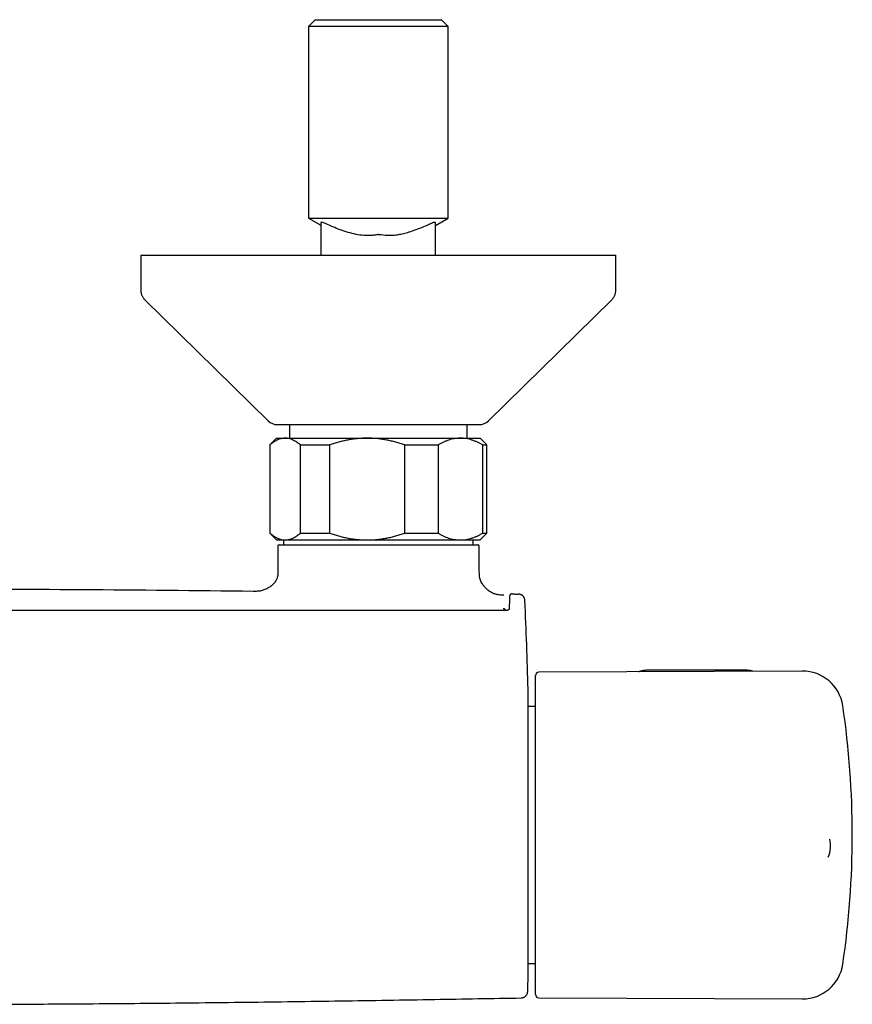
# Model space of a CAD drawing. Header units: millimetres. Extents: x 8 to 1625, y 12 to 2560.
# Tile 6 of 39: x 848 to 971, y 1181 to 1326. Entities that reach past the tile are written whole.
import ezdxf

# ---------------------------------------------------------------- set-up
doc = ezdxf.new("R2010")
doc.units = ezdxf.units.MM

msp = doc.modelspace()

# ---------------------------------------------------------------- linework, layer by layer
at = {"color": 7, "linetype": 'Continuous', "lineweight": 30}
for p, q in [((891.8, 1326.1), (890.8, 1325.1)), ((891.8, 1326.1), (901.1, 1326.1)), ((901.1, 1326.1), (910.4, 1326.1)), ((911.4, 1325.1), (910.4, 1326.1)), ((890.8, 1325.1), (890.8, 1296.85)), ((901.1, 1325.1), (890.8, 1325.1)), ((911.4, 1325.1), (901.1, 1325.1)), ((911.4, 1296.85), (911.4, 1325.1)), ((890.8, 1296.85), (892.63, 1295.8)), ((890.8, 1296.85), (911.4, 1296.85)), ((909.55, 1295.78), (911.39, 1296.85)), ((892.65, 1295.84), (892.65, 1293.1)), ((909.55, 1293.1), (909.55, 1296.1)), ((909.55, 1293.1), (909.55, 1295.79)), ((892.65, 1293.1), (892.65, 1291.4)), ((892.65, 1293.1), (892.65, 1293.1)), ((909.55, 1291.4), (909.55, 1293.1)), ((909.55, 1291.4), (909.55, 1293.1)), ((866.1, 1291.4), (866.1, 1286.24)), ((866.1, 1291.4), (936.1, 1291.4)), ((936.1, 1286.24), (936.1, 1291.4)), ((866.7, 1284.81), (884.85, 1266.97)), ((917.35, 1266.97), (935.5, 1284.81)), ((886.25, 1266.4), (915.95, 1266.4)), ((888, 1266.4), (888, 1264.4)), ((914.2, 1264.4), (914.2, 1266.4)), ((886.1, 1264.4), (885.1, 1263.4)), ((886.1, 1264.4), (887.37, 1264.4)), ((887.37, 1264.4), (899.47, 1264.4)), ((899.47, 1264.4), (913.2, 1264.4)), ((913.2, 1264.4), (916.1, 1264.4)), ((917.1, 1263.4), (916.1, 1264.4)), ((885.1, 1263.4), (885.1, 1250.4)), ((885.1, 1263.4), (885.13, 1263.4)), ((885.13, 1263.4), (885.13, 1250.4)), ((889.61, 1263.4), (893.93, 1263.4)), ((889.61, 1250.4), (889.61, 1263.4)), ((893.93, 1263.4), (893.93, 1250.4)), ((905, 1250.4), (905, 1263.4)), ((905, 1263.4), (909.91, 1263.4)), ((909.91, 1263.4), (909.91, 1250.4)), ((916.49, 1250.4), (916.49, 1263.4)), ((916.49, 1263.4), (917.1, 1263.4)), ((917.1, 1250.4), (917.1, 1263.4)), ((885.1, 1250.4), (886.1, 1249.4)), ((885.1, 1250.4), (885.13, 1250.4)), ((889.61, 1250.4), (893.93, 1250.4)), ((905, 1250.4), (909.91, 1250.4)), ((916.1, 1249.4), (917.1, 1250.4)), ((916.49, 1250.4), (917.1, 1250.4)), ((886.1, 1249.4), (887.37, 1249.4)), ((886.3, 1248.5), (886.3, 1244.9)), ((886.5, 1248.7), (915.79, 1248.7)), ((887.14, 1249.4), (887.14, 1248.7)), ((887.37, 1249.4), (899.47, 1249.4)), ((899.47, 1249.4), (913.2, 1249.4)), ((913.2, 1249.4), (916.1, 1249.4)), ((915.06, 1248.7), (915.06, 1249.4)), ((915.99, 1244.9), (915.99, 1248.5)), ((919.62, 1241.27), (919.62, 1241.27)), ((919.63, 1241.27), (919.67, 1241.26)), ((920.81, 1241.44), (920.81, 1241.44)), ((919.8, 1239.11), (919.8, 1238.99)), ((963.6, 1230.07), (924.76, 1229.9)), ((954.91, 1230.21), (941.11, 1230.21)), ((924.26, 1204.3), (924.26, 1229.4)), ((923.17, 1184.39), (923.17, 1227.41)), ((924.26, 1224.85), (923.17, 1224.85)), ((967.63, 1205.28), (967.63, 1205.29)), ((924.26, 1182.4), (924.26, 1204.3)), ((923.17, 1186.95), (924.26, 1186.95)), ((924.76, 1181.9), (963.6, 1181.73))]:
    msp.add_line(p, q, dxfattribs=at)
at = {"color": 7, "linetype": 'Continuous', "lineweight": 30, "flags": 128}
msp.add_lwpolyline([(920.82, 1241.44), (920.94, 1241.44), (921.05, 1241.44), (921.16, 1241.44), (921.28, 1241.43), (921.39, 1241.43), (921.5, 1241.43), (921.62, 1241.43), (921.73, 1241.43)], dxfattribs=at)
at = {"color": 7, "linetype": 'Continuous', "lineweight": 30}
for centre, radius, start, end in [((886.25, 1268.4), 2, 225.4958, 270), ((915.95, 1268.4), 2, 270, 314.5042), ((886.5, 1248.5), 0.2, 90, 180), ((915.79, 1248.5), 0.2, 0, 90), ((826.1, -3758.07), 5000.21, 89.35207, 89.93125), ((123.46, 1205.9), 800, 1.54039, 2.47664), ((924.76, 1229.4), 0.5, 90.25, 180), ((963.62, 1224.07), 6, 8.4268, 90.25), ((840.96, 1205.9), 130, 351.5732, 8.4268), ((963.76, 1204.27), 4, 336.0861, 14.7997), ((963.62, 1187.73), 6, 269.75, 351.5732), ((123.46, 1205.9), 800, 358.35228, 358.45961), ((924.76, 1182.4), 0.5, 180, 269.75)]:
    msp.add_arc(centre, radius, start, end, dxfattribs=at)
for points, knots in [([(909.55, 1296.1), (909.55, 1296.11), (909.55, 1296.13), (909.54, 1296.17), (909.51, 1296.2), (909.45, 1296.22), (909.36, 1296.22), (909.29, 1296.2), (909.2, 1296.18), (909.03, 1296.11), (908.8, 1296), (908.44, 1295.84), (907.8, 1295.57), (906.92, 1295.2), (905.91, 1294.84), (905.02, 1294.58), (904.25, 1294.4), (903.39, 1294.27), (902.39, 1294.25), (901.62, 1294.35), (901.19, 1294.41), (901.11, 1294.43), (901.05, 1294.41), (900.91, 1294.39), (900.59, 1294.34), (899.92, 1294.27), (898.96, 1294.27), (897.8, 1294.43), (896.63, 1294.73), (895.5, 1295.1), (894.39, 1295.56), (893.58, 1295.94), (893.05, 1296.16), (892.82, 1296.22), (892.68, 1296.23), (892.6, 1296.11), (892.63, 1295.92), (892.64, 1295.79), (892.64, 1295.81), (892.64, 1295.82)], [0, 0, 0, 0, 0.0070907, 0.0165644, 0.0250347, 0.0391035, 0.0449064, 0.0500833, 0.0548806, 0.059611, 0.0747353, 0.0894741, 0.1118652, 0.1666432, 0.2164504, 0.2548967, 0.2899705, 0.3229101, 0.371757, 0.4251585, 0.4297815, 0.4324316, 0.4349895, 0.4385296, 0.4524127, 0.4791258, 0.5309562, 0.5825738, 0.6368243, 0.6923787, 0.7421997, 0.7951106, 0.8090398, 0.8215048, 0.8339612, 0.8478211, 0.9183556, 0.9690827, 1, 1, 1, 1]), ([(866.1, 1286.24), (866.1, 1286.17), (866.1, 1286.03), (866.13, 1285.84), (866.18, 1285.64), (866.25, 1285.46), (866.33, 1285.29), (866.43, 1285.12), (866.56, 1284.96), (866.65, 1284.86), (866.7, 1284.81)], [0, 0, 0, 0, 0.129502, 0.255184, 0.378256, 0.5, 0.621744, 0.744816, 0.870498, 1, 1, 1, 1]), ([(935.5, 1284.81), (935.55, 1284.86), (935.64, 1284.96), (935.76, 1285.12), (935.87, 1285.29), (935.95, 1285.46), (936.02, 1285.64), (936.06, 1285.84), (936.09, 1286.03), (936.1, 1286.17), (936.1, 1286.24)], [0, 0, 0, 0, 0.129502, 0.255184, 0.378256, 0.5, 0.621744, 0.744816, 0.870498, 1, 1, 1, 1]), ([(887.37, 1264.4), (887.34, 1264.4), (887.23, 1264.4), (887.02, 1264.38), (886.75, 1264.33), (886.48, 1264.24), (886.21, 1264.13), (885.93, 1263.99), (885.66, 1263.82), (885.39, 1263.62), (885.22, 1263.47), (885.13, 1263.4)], [0, 0, 0, 0, 0.034085, 0.152699, 0.271315, 0.390844, 0.510376, 0.632431, 0.75449, 0.877243, 1, 1, 1, 1]), ([(889.61, 1263.4), (889.52, 1263.47), (889.35, 1263.62), (889.08, 1263.82), (888.8, 1263.99), (888.52, 1264.13), (888.24, 1264.25), (887.95, 1264.34), (887.66, 1264.39), (887.47, 1264.4), (887.37, 1264.4)], [0, 0, 0, 0, 0.122973, 0.245942, 0.369581, 0.493217, 0.619375, 0.745529, 0.872765, 1, 1, 1, 1]), ([(899.47, 1264.4), (899.4, 1264.4), (899.12, 1264.4), (898.6, 1264.38), (897.93, 1264.33), (897.26, 1264.24), (896.6, 1264.13), (895.93, 1263.99), (895.26, 1263.82), (894.59, 1263.62), (894.15, 1263.47), (893.93, 1263.4)], [0, 0, 0, 0, 0.034085, 0.153093, 0.272216, 0.39135, 0.510374, 0.63243, 0.754489, 0.877243, 1, 1, 1, 1]), ([(905, 1263.4), (904.78, 1263.47), (904.34, 1263.62), (903.68, 1263.82), (903, 1263.99), (902.31, 1264.13), (901.61, 1264.25), (900.9, 1264.34), (900.19, 1264.39), (899.71, 1264.4), (899.47, 1264.4)], [0, 0, 0, 0, 0.122898, 0.246192, 0.369483, 0.494367, 0.619247, 0.745935, 0.87262, 1, 1, 1, 1]), ([(913.2, 1264.4), (913.16, 1264.4), (912.99, 1264.4), (912.69, 1264.38), (912.29, 1264.33), (911.89, 1264.24), (911.49, 1264.13), (911.09, 1263.99), (910.69, 1263.82), (910.3, 1263.62), (910.04, 1263.47), (909.91, 1263.4)], [0, 0, 0, 0, 0.031426, 0.150353, 0.269282, 0.389133, 0.508986, 0.631385, 0.753788, 0.876892, 1, 1, 1, 1]), ([(916.49, 1263.4), (916.36, 1263.47), (916.1, 1263.62), (915.7, 1263.82), (915.3, 1263.99), (914.89, 1264.13), (914.47, 1264.25), (914.05, 1264.34), (913.62, 1264.39), (913.34, 1264.4), (913.2, 1264.4)], [0, 0, 0, 0, 0.122973, 0.245942, 0.369581, 0.493217, 0.619375, 0.745529, 0.872765, 1, 1, 1, 1]), ([(885.13, 1250.4), (885.22, 1250.33), (885.39, 1250.18), (885.66, 1249.98), (885.94, 1249.81), (886.22, 1249.66), (886.5, 1249.55), (886.79, 1249.46), (887.08, 1249.41), (887.27, 1249.4), (887.37, 1249.4)], [0, 0, 0, 0, 0.122973, 0.245942, 0.369581, 0.493217, 0.619375, 0.745529, 0.872765, 1, 1, 1, 1]), ([(887.37, 1249.4), (887.4, 1249.4), (887.51, 1249.4), (887.72, 1249.42), (887.99, 1249.47), (888.26, 1249.56), (888.53, 1249.67), (888.81, 1249.81), (889.08, 1249.98), (889.35, 1250.18), (889.52, 1250.33), (889.61, 1250.4)], [0, 0, 0, 0, 0.034085, 0.152699, 0.271315, 0.390844, 0.510376, 0.632431, 0.75449, 0.877243, 1, 1, 1, 1]), ([(893.93, 1250.4), (894.15, 1250.33), (894.59, 1250.18), (895.26, 1249.98), (895.94, 1249.81), (896.63, 1249.66), (897.33, 1249.55), (898.03, 1249.46), (898.75, 1249.41), (899.23, 1249.4), (899.47, 1249.4)], [0, 0, 0, 0, 0.122973, 0.245942, 0.370366, 0.494836, 0.619247, 0.745529, 0.87262, 1, 1, 1, 1]), ([(899.47, 1249.4), (899.53, 1249.4), (899.82, 1249.4), (900.33, 1249.42), (901, 1249.47), (901.67, 1249.56), (902.34, 1249.67), (903.01, 1249.81), (903.68, 1249.98), (904.35, 1250.18), (904.78, 1250.33), (905, 1250.4)], [0, 0, 0, 0, 0.034085, 0.152946, 0.271869, 0.390736, 0.511535, 0.632337, 0.754871, 0.877452, 1, 1, 1, 1]), ([(909.91, 1250.4), (910.03, 1250.33), (910.29, 1250.18), (910.67, 1249.99), (911.06, 1249.82), (911.46, 1249.68), (911.86, 1249.56), (912.27, 1249.48), (912.68, 1249.42), (912.99, 1249.4), (913.16, 1249.4), (913.2, 1249.4)], [0, 0, 0, 0, 0.119246, 0.238489, 0.358338, 0.478183, 0.600299, 0.722411, 0.845493, 0.968574, 1, 1, 1, 1]), ([(913.2, 1249.4), (913.33, 1249.4), (913.61, 1249.41), (914.02, 1249.46), (914.43, 1249.54), (914.85, 1249.65), (915.26, 1249.8), (915.67, 1249.97), (916.08, 1250.17), (916.35, 1250.32), (916.49, 1250.4)], [0, 0, 0, 0, 0.122618, 0.245238, 0.368878, 0.492521, 0.618996, 0.745475, 0.872735, 1, 1, 1, 1]), ([(886.3, 1244.9), (886.3, 1244.8), (886.3, 1244.61), (886.29, 1244.33), (886.26, 1244.09), (886.21, 1243.87), (886.15, 1243.67), (886.07, 1243.49), (885.99, 1243.34), (885.91, 1243.23), (885.81, 1243.09), (885.66, 1242.93), (885.45, 1242.74), (885.22, 1242.55), (884.96, 1242.37), (884.68, 1242.21), (884.4, 1242.07), (884.11, 1241.97), (883.82, 1241.89), (883.53, 1241.85), (883.23, 1241.82), (882.95, 1241.82), (882.77, 1241.82), (882.69, 1241.82)], [0, 0, 0, 0, 0.054085, 0.103137, 0.147317, 0.186912, 0.222175, 0.260251, 0.291318, 0.314701, 0.335766, 0.381887, 0.432986, 0.488061, 0.545579, 0.603727, 0.660401, 0.715116, 0.769802, 0.825631, 0.883696, 0.945024, 1, 1, 1, 1]), ([(919.62, 1241.27), (919.51, 1241.27), (919.28, 1241.27), (918.95, 1241.29), (918.64, 1241.34), (918.38, 1241.4), (918.16, 1241.47), (917.98, 1241.55), (917.84, 1241.61), (917.73, 1241.68), (917.62, 1241.74), (917.51, 1241.81), (917.41, 1241.89), (917.31, 1241.97), (917.21, 1242.05), (917.11, 1242.13), (917, 1242.24), (916.87, 1242.37), (916.73, 1242.52), (916.58, 1242.7), (916.42, 1242.92), (916.28, 1243.18), (916.15, 1243.47), (916.06, 1243.79), (916.01, 1244.14), (915.99, 1244.51), (915.99, 1244.77), (915.99, 1244.9)], [0, 0, 0, 0, 0.058261, 0.118067, 0.171143, 0.21776, 0.257871, 0.291062, 0.316652, 0.337546, 0.358907, 0.380769, 0.403027, 0.425565, 0.445022, 0.466486, 0.493065, 0.524689, 0.561025, 0.601428, 0.644842, 0.697592, 0.752122, 0.808833, 0.868509, 0.932014, 1, 1, 1, 1]), ([(920.78, 1241.44), (920.78, 1241.44), (920.77, 1241.44), (920.75, 1241.44), (920.73, 1241.43), (920.71, 1241.43), (920.69, 1241.42), (920.68, 1241.42), (920.66, 1241.41), (920.65, 1241.41), (920.64, 1241.4), (920.63, 1241.4), (920.62, 1241.39), (920.62, 1241.39), (920.61, 1241.38), (920.6, 1241.38), (920.59, 1241.37), (920.58, 1241.36), (920.57, 1241.36), (920.56, 1241.35), (920.56, 1241.35), (920.55, 1241.34), (920.54, 1241.33), (920.53, 1241.33), (920.52, 1241.32), (920.51, 1241.31), (920.5, 1241.3), (920.5, 1241.29), (920.49, 1241.28), (920.48, 1241.26), (920.47, 1241.23), (920.46, 1241.17), (920.46, 1241.08), (920.45, 1240.96), (920.44, 1240.8), (920.43, 1240.59), (920.43, 1240.36), (920.42, 1240.12), (920.41, 1239.87), (920.41, 1239.59), (920.4, 1239.38), (920.4, 1239.28)], [0, 0, 0, 0, 0.028757, 0.072895, 0.114665, 0.154068, 0.190461, 0.224571, 0.256395, 0.285936, 0.313667, 0.339031, 0.362192, 0.383873, 0.40416, 0.428618, 0.450689, 0.470374, 0.481658, 0.491973, 0.501321, 0.510034, 0.520438, 0.532984, 0.550519, 0.571026, 0.59456, 0.621189, 0.643402, 0.667346, 0.692995, 0.720353, 0.749414, 0.780161, 0.812597, 0.846721, 0.882526, 0.910484, 0.939382, 0.96922, 1, 1, 1, 1]), ([(922.71, 1240.47), (922.7, 1240.52), (922.69, 1240.63), (922.65, 1240.76), (922.61, 1240.87), (922.56, 1240.96), (922.48, 1241.06), (922.39, 1241.16), (922.29, 1241.24), (922.19, 1241.3), (922.09, 1241.35), (921.97, 1241.39), (921.85, 1241.42), (921.77, 1241.42), (921.73, 1241.43)], [0, 0, 0, 0, 0.104037, 0.206983, 0.27418, 0.339689, 0.410037, 0.533183, 0.602305, 0.675858, 0.753229, 0.833653, 0.916236, 1, 1, 1, 1]), ([(922.71, 1240.47), (922.71, 1240.47), (922.71, 1240.47), (922.71, 1240.47), (922.71, 1240.47), (922.71, 1240.47)], [0, 0, 0, 0, 0.499464, 0.996092, 1, 1, 1, 1]), ([(919.9, 1238.99), (919.67, 1238.99), (919.23, 1238.99), (918.59, 1238.99), (917.98, 1238.99), (917.41, 1238.99), (916.89, 1238.99), (916.4, 1238.99), (915.96, 1238.99), (915.55, 1238.99), (915.18, 1238.99), (914.85, 1238.99), (914.53, 1238.99), (914.23, 1239), (913.93, 1239), (913.63, 1239), (913.32, 1239), (912.68, 1239), (911.7, 1239), (910.38, 1239), (907.14, 1239), (900.13, 1239.01), (889.79, 1239.01), (878.06, 1239.01), (866.06, 1239.02), (853.34, 1239.02), (841.78, 1239.02), (834.7, 1239.02), (832.1, 1239.02)], [0, 0, 0, 0, 0.007787, 0.015131, 0.022032, 0.02849, 0.034505, 0.039982, 0.045031, 0.049652, 0.053847, 0.057686, 0.061142, 0.064564, 0.068009, 0.071478, 0.074969, 0.078483, 0.093372, 0.10842, 0.123468, 0.204085, 0.348042, 0.476576, 0.60511, 0.758127, 0.911144, 1, 1, 1, 1]), ([(919.8, 1239.11), (919.79, 1239.12), (919.79, 1239.16), (919.74, 1239.2), (919.69, 1239.23), (919.64, 1239.25), (919.57, 1239.26), (919.53, 1239.26), (919.5, 1239.26)], [0, 0, 0, 0, 0.219303, 0.449549, 0.575076, 0.70826, 0.848831, 1, 1, 1, 1]), ([(919.8, 1239.11), (919.79, 1239.09), (919.78, 1239.06), (919.73, 1239.02), (919.69, 1239), (919.66, 1238.99), (919.65, 1238.99)], [0, 0, 0, 0, 0.387223, 0.668566, 0.887289, 1, 1, 1, 1]), ([(920.4, 1239.28), (920.4, 1239.27), (920.4, 1239.25), (920.39, 1239.21), (920.37, 1239.17), (920.34, 1239.14), (920.32, 1239.12), (920.29, 1239.1), (920.25, 1239.08), (920.19, 1239.05), (920.13, 1239.02), (920.06, 1239.01), (919.99, 1238.99), (919.93, 1238.99), (919.9, 1238.99)], [0, 0, 0, 0, 0.095225, 0.178912, 0.314905, 0.383228, 0.433299, 0.46887, 0.544828, 0.657023, 0.727362, 0.807573, 0.898158, 1, 1, 1, 1]), ([(941.11, 1230.21), (941.08, 1230.21), (940.96, 1230.21), (940.78, 1230.2), (940.57, 1230.19), (940.36, 1230.16), (940.15, 1230.13), (939.94, 1230.09), (939.73, 1230.05), (939.57, 1230), (939.48, 1229.97), (939.45, 1229.97)], [0, 0, 0, 0, 0.0676095, 0.1935726, 0.3195736, 0.44562, 0.5717296, 0.6979192, 0.8242039, 0.9505963, 1, 1, 1, 1]), ([(956.31, 1230.04), (956.28, 1230.05), (956.18, 1230.07), (956.01, 1230.11), (955.8, 1230.15), (955.59, 1230.17), (955.38, 1230.19), (955.17, 1230.21), (955.01, 1230.21), (954.93, 1230.21), (954.91, 1230.21)], [0, 0, 0, 0, 0.070004, 0.221213, 0.372339, 0.523393, 0.67439, 0.825348, 0.968358, 1, 1, 1, 1]), ([(842.65, 1180.94), (846.39, 1180.96), (854.76, 1180.99), (867.76, 1181.1), (881.65, 1181.25), (895.53, 1181.44), (909.03, 1181.65), (917.9, 1181.81), (922.15, 1181.88)], [0, 0, 0, 0, 0.1411392, 0.3158157, 0.4904939, 0.6651738, 0.8398552, 1, 1, 1, 1]), ([(922.15, 1181.88), (922.18, 1181.89), (922.26, 1181.89), (922.37, 1181.91), (922.47, 1181.94), (922.56, 1181.98), (922.64, 1182.02), (922.71, 1182.07), (922.78, 1182.12), (922.85, 1182.19), (922.92, 1182.27), (922.99, 1182.37), (923.05, 1182.48), (923.09, 1182.6), (923.12, 1182.72), (923.12, 1182.81), (923.13, 1182.85)], [0, 0, 0, 0, 0.076827, 0.149223, 0.216127, 0.276679, 0.346418, 0.402693, 0.450118, 0.509837, 0.583938, 0.671745, 0.745844, 0.826051, 0.911228, 1, 1, 1, 1])]:
    msp.add_open_spline(points, degree=3, knots=knots, dxfattribs=at)

doc.saveas('drawing.dxf')
